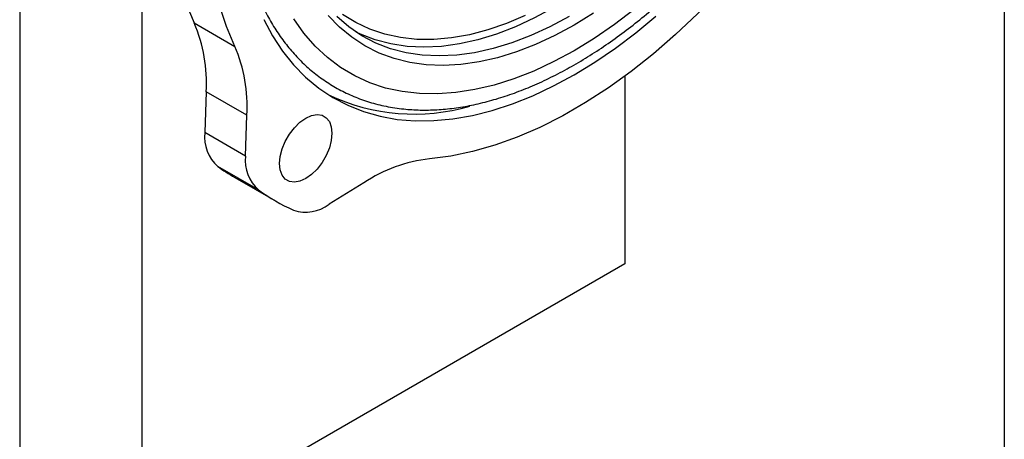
# Model space of a CAD drawing. Header units: inches. Extents: x 0.2 to 10.8, y 0.2 to 8.2.
# Tile 14 of 18: x 9.852 to 10.75, y 1.15 to 1.533. Entities that reach past the tile are written whole.
import ezdxf

# ---------------------------------------------------------------- set-up
doc = ezdxf.new("R2010")
doc.units = ezdxf.units.IN
doc.header["$MEASUREMENT"] = 0
doc.layers.add('TEXT', color=140, linetype='Continuous', lineweight=25)

msp = doc.modelspace()

# ---------------------------------------------------------------- linework, layer by layer
for p, q in [((9.85183097, 2.14412657), (9.85183097, 1.05540549)), ((9.96318637, 1.73006686), (9.96318637, 1.05540549)), ((10.01099316, 1.52975571), (10.04811162, 1.50832768)), ((10.40396816, 1.4813105), (10.40396816, 1.3098634)), ((10.02203156, 1.46689927), (10.02080853, 1.42969132)), ((10.05915002, 1.44547123), (10.02203156, 1.46689927)), ((10.057927, 1.40826329), (10.05915002, 1.44547123)), ((10.057927, 1.40826329), (10.02080853, 1.42969132)), ((10.06961829, 1.3773371), (10.03249982, 1.39876513)), ((10.048, 1.38873575), (10.08511846, 1.36730771)), ((10.16574422, 1.38391571), (10.13413435, 1.36425542)), ((10.40396816, 1.3098634), (9.96318637, 1.05540549))]:
    msp.add_line(p, q)
at = {"flags": 128}
for points in [[(10.01099316, 1.83432499), (10.00341943, 1.80752744), (9.99706305, 1.78093401), (9.9919484, 1.75464681), (9.98809513, 1.72876679), (9.98551803, 1.70339331), (9.984227, 1.6786238), (9.984227, 1.65455337), (9.98551803, 1.63127445), (9.98809513, 1.60887641), (9.9919484, 1.58744528), (9.99706305, 1.56706333), (10.00341943, 1.54780883), (10.01099316, 1.52975571)], [(10.04811162, 1.50832768), (10.0405379, 1.5263808), (10.03418151, 1.5456353), (10.02906686, 1.56601725), (10.02521359, 1.58744838), (10.0226365, 1.60984641), (10.02134547, 1.63312533), (10.02134547, 1.65719576), (10.0226365, 1.68196527), (10.02521359, 1.70733875), (10.02906686, 1.73321878), (10.03418151, 1.75950598), (10.0405379, 1.78609941), (10.04811162, 1.81289696)], [(10.4894453, 1.55803763), (10.47002544, 1.53808093), (10.45017378, 1.51928069), (10.42996654, 1.50170909), (10.40948132, 1.4854336), (10.38879677, 1.47051673), (10.36799231, 1.45701575), (10.34714784, 1.44498249), (10.32634338, 1.43446316), (10.30565883, 1.42549816), (10.28517361, 1.41812191), (10.26496637, 1.41236272), (10.24511471, 1.40824273), (10.22569485, 1.40577774)], [(10.35757007, 1.5276982), (10.33992399, 1.51817841), (10.32235348, 1.51003353), (10.30493376, 1.50329845), (10.28773944, 1.498002), (10.27084415, 1.49416687), (10.25432023, 1.49180947), (10.23823844, 1.49093991), (10.22266765, 1.4915619), (10.20767453, 1.49367278), (10.19332329, 1.49726352), (10.17967538, 1.50231873), (10.16678923, 1.50881677), (10.15472005, 1.51672982), (10.14351949, 1.52602398), (10.13323554, 1.53665947)], [(10.31300305, 1.53642454), (10.29579361, 1.52916238), (10.27877718, 1.52333303), (10.26202978, 1.51896253), (10.24562618, 1.51607041), (10.22963967, 1.51466958), (10.21414164, 1.51476629), (10.1992013, 1.51636012), (10.18488539, 1.51944395), (10.17125783, 1.52400399), (10.15837951, 1.5300199), (10.14630792, 1.53746479)], [(10.33901084, 1.54377009), (10.32148593, 1.53432265), (10.30403765, 1.52625547), (10.2867423, 1.51960381), (10.2696755, 1.51439678), (10.25291189, 1.51065714), (10.23652477, 1.50840124), (10.2205858, 1.50763895), (10.20516467, 1.50837359), (10.19032881, 1.51060196), (10.1761431, 1.51431432), (10.16266957, 1.51949442), (10.15861497, 1.52141059)], [(10.41245067, 1.5421248), (10.39428037, 1.5282779), (10.37596225, 1.5156832), (10.35757007, 1.50439142)], [(10.37521616, 1.53855214), (10.35757007, 1.5276982)], [(10.35757007, 1.48242412), (10.37640863, 1.49396311), (10.3951771, 1.50678662), (10.41380567, 1.52084695), (10.43222504, 1.53609179)], [(10.07438693, 1.53296661), (10.08245332, 1.51795308), (10.09154316, 1.50413483), (10.10162263, 1.49156326), (10.11265425, 1.48028514), (10.12459697, 1.47034243), (10.13740636, 1.46177211), (10.15103478, 1.45460607), (10.16543153, 1.44887096), (10.18054304, 1.44458812), (10.1963131, 1.44177348), (10.21268305, 1.44043751), (10.22959199, 1.44058519), (10.24697702, 1.44221595), (10.26477346, 1.44532375), (10.28291511, 1.449897), (10.30133448, 1.45591871), (10.31996305, 1.46336647), (10.33873152, 1.47221258), (10.35757007, 1.48242412)], [(10.35757007, 1.50439142), (10.3391779, 1.49444804), (10.32085978, 1.48589309), (10.30268948, 1.47876102), (10.28474017, 1.47308055), (10.26708411, 1.46887455), (10.24979242, 1.46615995), (10.2329347, 1.4649477), (10.21657885, 1.46524266), (10.20079072, 1.46704365), (10.18563388, 1.47034342), (10.17116937, 1.47512869), (10.15745543, 1.48138018), (10.14454728, 1.48907272), (10.1324969, 1.49817533), (10.12135281, 1.50865137), (10.11115988, 1.52045865), (10.10195916, 1.53354963)], [(10.35293027, 1.53573458), (10.33540535, 1.52628714), (10.31795707, 1.51821995), (10.30066172, 1.5115683), (10.28359493, 1.50636127), (10.26683132, 1.50262163), (10.2504442, 1.50036573), (10.23450522, 1.49960343), (10.21908409, 1.50033808), (10.20424823, 1.50256645), (10.19006253, 1.5062788), (10.176589, 1.51145891), (10.16388656, 1.51808411), (10.15201077, 1.52612544), (10.14101355, 1.53554773)], [(10.11277841, 1.3876742), (10.10746127, 1.3852965), (10.10241075, 1.38442165), (10.09788011, 1.38509354), (10.09409654, 1.38727846), (10.09124975, 1.39086686), (10.08948249, 1.3956788), (10.0888834, 1.40147298), (10.08948249, 1.40795887), (10.09124975, 1.41481123), (10.09409654, 1.42168647), (10.09788011, 1.42823981), (10.10241075, 1.43414266), (10.10746127, 1.43909902), (10.11277841, 1.44286036), (10.11809555, 1.44523806), (10.12314607, 1.4461129), (10.1276767, 1.44544102), (10.13146028, 1.4432561), (10.13430707, 1.4396677), (10.13607432, 1.43485576), (10.13667342, 1.42906158), (10.13607432, 1.42257569), (10.13430707, 1.41572332), (10.13146028, 1.40884809), (10.1276767, 1.40229474), (10.12314607, 1.39639189), (10.11809555, 1.39143554), (10.11277841, 1.3876742)]]:
    msp.add_lwpolyline(points, dxfattribs=at)
for centre, radius, start, end in [((9.88418586, 1.47508925), 0.13808878, 356.59981766, 23.32081291), ((9.92130433, 1.45366122), 0.13808878, 356.59981766, 23.32081291), ((10.21160644, 1.62847719), 0.18192968, 244.60580556, 286.26721268), ((10.05600856, 1.42532532), 0.03546976, 172.92947876, 228.48757803), ((10.09312702, 1.40389728), 0.03546976, 172.92947876, 228.48757803), ((10.24173514, 1.2686615), 0.13805127, 96.67231117, 123.3981872), ((10.13907523, 1.54648256), 0.18215037, 234.19024529, 239.99998234), ((10.17612705, 1.52495636), 0.18203176, 234.18917821, 245.80007004), ((10.11275944, 1.39255008), 0.03546089, 251.5012094, 307.06885246)]:
    msp.add_arc(centre, radius, start, end)
msp.add_open_spline([(10.05047007, 1.62880097), (10.05074761, 1.62618539), (10.0516466, 1.6177131), (10.0540878, 1.60400462), (10.05776358, 1.58770076), (10.06236148, 1.57209297), (10.06781882, 1.55718445), (10.07415307, 1.5430314), (10.08136024, 1.52967473), (10.08944282, 1.51715933), (10.09840273, 1.50552986), (10.10824375, 1.49483313), (10.11897111, 1.48511895), (10.13059137, 1.47644169), (10.14311135, 1.4688617), (10.15653447, 1.46244733), (10.17085832, 1.45727378), (10.18607115, 1.45342145), (10.20152315, 1.45106837), (10.217019, 1.45010178), (10.23236712, 1.45037568), (10.24807364, 1.45185407), (10.26408613, 1.45453042), (10.28035223, 1.45839337), (10.29681971, 1.4634271), (10.31343673, 1.46961175), (10.33015191, 1.47692372), (10.34691396, 1.48533585), (10.3636719, 1.49481755), (10.38037497, 1.50533489), (10.39697269, 1.51685068), (10.41341418, 1.52932388), (10.42964781, 1.54270906), (10.44562059, 1.55695526), (10.46127709, 1.57200409), (10.47655706, 1.5877859), (10.49139037, 1.60421139), (10.50568404, 1.62115095), (10.5192833, 1.63837338), (10.53206097, 1.65563493), (10.54294566, 1.67128973), (10.55222675, 1.68536644), (10.56126003, 1.69969512), (10.57184519, 1.71743728), (10.58112555, 1.73419097), (10.58938001, 1.75000634), (10.59612369, 1.76354632), (10.60374428, 1.77982268), (10.61126442, 1.79702293), (10.61859341, 1.81512478), (10.62555385, 1.83385382), (10.63203031, 1.85303505), (10.63793335, 1.8725205), (10.64319406, 1.89218591), (10.64775843, 1.91192329), (10.65158377, 1.93163667), (10.65463626, 1.9512393), (10.65688912, 1.97065177), (10.65832139, 1.98980073), (10.65891687, 2.00861805), (10.65866333, 2.02704015), (10.65755178, 2.04500739), (10.65557594, 2.06246351), (10.65273169, 2.07935538), (10.64901658, 2.09563268), (10.64442926, 2.11124761), (10.63896907, 2.12615421), (10.63263559, 2.14030778), (10.62542821, 2.15366431), (10.61734569, 2.16617975), (10.60838576, 2.1778092), (10.59854474, 2.18850594), (10.58781738, 2.19822011), (10.57619713, 2.20689738), (10.56367714, 2.21447737), (10.55025403, 2.22089174), (10.53593018, 2.22606528), (10.52071734, 2.22991762), (10.50526534, 2.23227069), (10.48976949, 2.23323732), (10.47442136, 2.23296327), (10.45871488, 2.23148542), (10.44270227, 2.22880708), (10.42643662, 2.22495159), (10.40996745, 2.21988998), (10.39461089, 2.21426849), (10.38472275, 2.2098242), (10.38041038, 2.20788597)], degree=3, knots=[0, 0, 0, 0, 0.0053151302, 0.0172165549, 0.0291461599, 0.0411055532, 0.0530978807, 0.0651280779, 0.0772032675, 0.0893333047, 0.1015314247, 0.1138148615, 0.126205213, 0.1387282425, 0.1514128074, 0.1642887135, 0.1773787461, 0.1907032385, 0.2042749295, 0.2165070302, 0.2287676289, 0.2410513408, 0.2533528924, 0.2656667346, 0.2779876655, 0.2903111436, 0.3026333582, 0.3149511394, 0.3272610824, 0.3395608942, 0.3518482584, 0.3641204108, 0.3763737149, 0.3886029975, 0.4008004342, 0.4129534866, 0.4250407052, 0.4370221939, 0.4488146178, 0.4602107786, 0.4711867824, 0.4789787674, 0.4868008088, 0.497847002, 0.5114487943, 0.5168950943, 0.5259378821, 0.5353066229, 0.5453384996, 0.5557892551, 0.5665603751, 0.5775732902, 0.5887723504, 0.6001165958, 0.6115754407, 0.6231257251, 0.6347497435, 0.6464339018, 0.6581677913, 0.6699435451, 0.6817553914, 0.6935993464, 0.7054728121, 0.7173742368, 0.7293038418, 0.7412632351, 0.7532555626, 0.7652857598, 0.7773609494, 0.7894909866, 0.8016891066, 0.8139725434, 0.8263628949, 0.8388859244, 0.8515704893, 0.8644463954, 0.877536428, 0.8908609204, 0.9044326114, 0.9166647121, 0.9289253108, 0.9412090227, 0.9535105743, 0.9658244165, 0.9781453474, 0.9904688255, 1, 1, 1, 1])
at = {"layer": 'TEXT'}
msp.add_line((10.75, 8.25), (10.75, 0.25), dxfattribs=at)

doc.saveas('drawing.dxf')
